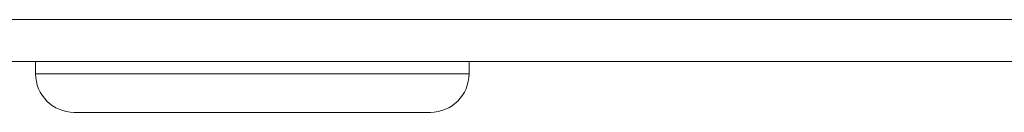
# Model space of a CAD drawing. Header units: inches. Extents: x 2934 to 6866, y 422 to 3136.
# Tile 56 of 84: x 6534 to 6597, y 1386 to 1392. Entities that reach past the tile are written whole.
import ezdxf

# ---------------------------------------------------------------- set-up
doc = ezdxf.new("R2010")
doc.units = ezdxf.units.IN
doc.header["$MEASUREMENT"] = 0
doc.layers.add('PWR_0400HP', color=7, linetype='Continuous')

# ---------------------------------------------------------------- blocks, each defined once
blk = doc.blocks.new('SS06 350-468 SIDE')
at = {"color": 7, "linetype": 'Continuous', "lineweight": 15}
for p, q in [((8310.433, 7420.86), (8143.133, 7420.86)), ((8313.083, 7418.16), (8143.133, 7418.16)), ((8277.033, 7418.16), (8277.033, 7417.36)), ((8305.033, 7417.36), (8305.033, 7418.16)), ((8277.033, 7417.36), (8291.033, 7417.36)), ((8291.033, 7417.36), (8305.033, 7417.36)), ((8291.033, 7414.86), (8279.533, 7414.86)), ((8302.533, 7414.86), (8291.033, 7414.86))]:
    blk.add_line(p, q, dxfattribs=at)
for centre, start, end in [((8279.533, 7417.36), 180, 270), ((8302.533, 7417.36), 270, 0)]:
    blk.add_arc(centre, 2.5, start, end, dxfattribs=at)

msp = doc.modelspace()

# ---------------------------------------------------------------- block references
at = {"layer": 'PWR_0400HP', "xscale": -1}
msp.add_blockref('SS06 350-468 SIDE', (14839.945, -6028.564), dxfattribs=at)

doc.saveas('drawing.dxf')
